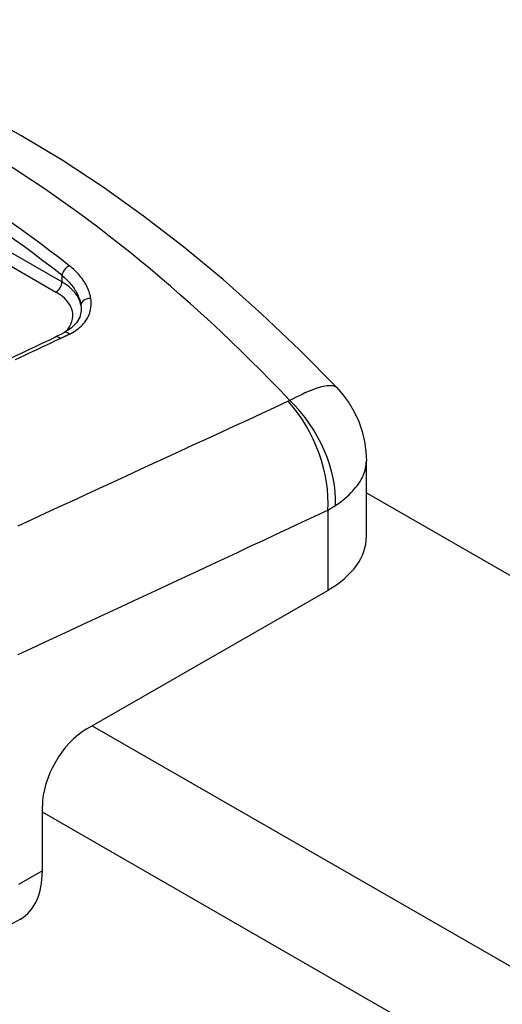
# Model space of a CAD drawing. Header units: inches. Extents: x 68.9 to 80.7, y 21.9 to 41.7.
# Tile 10 of 10: x 78.486 to 79.06, y 35.631 to 36.805. Entities that reach past the tile are written whole.
import ezdxf

# ---------------------------------------------------------------- set-up
doc = ezdxf.new("R2010")
doc.units = ezdxf.units.IN
doc.header["$MEASUREMENT"] = 0
doc.layers.add('Visible Edges(ANSI)', color=7, linetype='Continuous', lineweight=25)
doc.layers.add('Visible Tangent Edges(ANSI)', color=7, linetype='Continuous', lineweight=25)

msp = doc.modelspace()

# ---------------------------------------------------------------- linework, layer by layer
at = {"layer": 'Visible Edges(ANSI)'}
for p, q in [((78.8986, 36.1888), (78.8986, 36.2789)), ((78.8986, 36.2409), (80.5964, 35.2631)), ((78.5656, 35.9594), (78.8525, 36.1246)), ((78.5126, 35.7901), (78.5126, 35.8676)), ((78.4866, 35.7327), (78.4736, 35.7252))]:
    msp.add_line(p, q, dxfattribs=at)
at = {"layer": 'Visible Edges(ANSI)', "flags": 128}
for points in [[(78.8637, 36.3659), (78.8193, 36.4109), (78.774, 36.454), (78.7278, 36.4951), (78.6808, 36.5341), (78.6332, 36.5709), (78.5849, 36.6053), (78.5361, 36.6375), (78.4868, 36.6671), (78.4371, 36.6942), (78.387, 36.7187), (78.3619, 36.7299), (78.3366, 36.7404), (78.3114, 36.7503), (78.2861, 36.7594), (78.2607, 36.7678), (78.2353, 36.7754), (78.2099, 36.7823), (78.1845, 36.7884), (78.1591, 36.7938), (78.1337, 36.7983), (78.1083, 36.8021), (78.0829, 36.805)], [(78.5588, 36.4577), (78.5571, 36.4503), (78.5532, 36.4434), (78.547, 36.4372), (78.5385, 36.4319)], [(78.8637, 36.3659), (78.8711, 36.3574), (78.878, 36.3479), (78.8842, 36.3373), (78.8895, 36.3259), (78.8936, 36.314), (78.8965, 36.302), (78.8981, 36.2902), (78.8986, 36.2789)]]:
    msp.add_lwpolyline(points, dxfattribs=at)
at = {"layer": 'Visible Edges(ANSI)'}
for centre, major_axis, ratio, start_param, end_param in [((76.8908, 37.9061), (-2.3187, 0.767), 0.647774, 2.543561, 2.550085), ((-114.9604, -2582.9905), (-1533.6788, -2668.1681), 0.578533, 3.834722, 3.834781), ((78.7411, 36.1888), (0.1575, 0), 0.575862, 5.497787, 6.283185), ((78.5656, 35.8981), (-0.0374, -0.065), 0.578093, 3.925057, 5.495853), ((78.4242, 35.841), (0.0624, -0.1083), 0.578093, 0, 0.787332)]:
    msp.add_ellipse(centre, major_axis=major_axis, ratio=ratio, start_param=start_param, end_param=end_param, dxfattribs=at)
at = {"layer": 'Visible Tangent Edges(ANSI)'}
for p, q in [((78.5358, 36.4923), (78.1739, 36.7007)), ((78.4411, 36.5308), (78.5288, 36.4803)), ((78.5358, 36.5002), (78.5358, 36.4923)), ((78.8525, 36.2201), (78.8525, 36.1246)), ((78.572, 35.9631), (80.192, 35.0302)), ((80.1326, 34.9273), (78.5126, 35.8602)), ((78.5126, 35.7901), (78.4842, 35.7737))]:
    msp.add_line(p, q, dxfattribs=at)
at = {"layer": 'Visible Tangent Edges(ANSI)', "flags": 128}
for points in [[(78.5704, 36.4723), (78.5701, 36.4741), (78.5698, 36.4758), (78.5693, 36.4775), (78.5688, 36.4793), (78.5683, 36.481), (78.5676, 36.4827), (78.5669, 36.4845), (78.5661, 36.4862), (78.5652, 36.4879), (78.5643, 36.4896), (78.5633, 36.4913), (78.5622, 36.4929), (78.5611, 36.4946), (78.5599, 36.4963), (78.5586, 36.4979), (78.5573, 36.4995), (78.5559, 36.5011), (78.5545, 36.5027), (78.553, 36.5043), (78.5514, 36.5058), (78.5498, 36.5074), (78.5481, 36.5088), (78.5464, 36.5103), (78.5446, 36.5117)], [(78.5358, 36.5002), (78.5374, 36.4989), (78.5389, 36.4976), (78.5404, 36.4962), (78.5418, 36.4948), (78.5432, 36.4934), (78.5445, 36.492), (78.5458, 36.4906), (78.547, 36.4891), (78.5482, 36.4876), (78.5493, 36.4861), (78.5503, 36.4846), (78.5513, 36.4831), (78.5523, 36.4816), (78.5532, 36.4801), (78.554, 36.4785), (78.5547, 36.477), (78.5554, 36.4754), (78.556, 36.4739), (78.5566, 36.4723), (78.5571, 36.4708), (78.5576, 36.4692), (78.5579, 36.4676), (78.5583, 36.4661), (78.5585, 36.4645)], [(78.545, 36.4302), (78.5472, 36.4313), (78.5494, 36.4325), (78.5514, 36.4338), (78.5534, 36.4351), (78.5552, 36.4365), (78.557, 36.438), (78.5587, 36.4395), (78.5603, 36.4411), (78.5617, 36.4428), (78.5631, 36.4445), (78.5644, 36.4462), (78.5655, 36.448), (78.5666, 36.4498), (78.5675, 36.4517), (78.5683, 36.4536), (78.569, 36.4556), (78.5696, 36.4576), (78.5701, 36.4596), (78.5705, 36.4617), (78.5707, 36.4638), (78.5708, 36.4659), (78.5708, 36.4681), (78.5707, 36.4702), (78.5704, 36.4723)], [(78.5585, 36.4645), (78.5586, 36.4642), (78.5586, 36.4639), (78.5586, 36.4637), (78.5587, 36.4634), (78.5587, 36.4631), (78.5587, 36.4628), (78.5587, 36.4625), (78.5588, 36.4622), (78.5588, 36.462), (78.5588, 36.4617), (78.5588, 36.4614), (78.5588, 36.4611), (78.5588, 36.4608), (78.5588, 36.4605), (78.5588, 36.4602), (78.5588, 36.46), (78.5588, 36.4597), (78.5588, 36.4594), (78.5588, 36.4591), (78.5588, 36.4588), (78.5588, 36.4585), (78.5588, 36.4583), (78.5588, 36.458), (78.5588, 36.4577)], [(78.5338, 36.4249), (78.5342, 36.4251), (78.5347, 36.4253), (78.5352, 36.4255), (78.5356, 36.4258), (78.5361, 36.426), (78.5366, 36.4262), (78.537, 36.4264), (78.5375, 36.4266), (78.538, 36.4269), (78.5385, 36.4271), (78.5389, 36.4273), (78.5394, 36.4275), (78.5399, 36.4278), (78.5403, 36.428), (78.5408, 36.4282), (78.5413, 36.4284), (78.5417, 36.4286), (78.5422, 36.4289), (78.5427, 36.4291), (78.5431, 36.4293), (78.5436, 36.4295), (78.5441, 36.4298), (78.5445, 36.43), (78.545, 36.4302)], [(78.4805, 36.3997), (78.4858, 36.4022), (78.4911, 36.4048), (78.4964, 36.4073), (78.5018, 36.4098), (78.5071, 36.4123), (78.5124, 36.4148), (78.5178, 36.4173), (78.5231, 36.4198), (78.5284, 36.4224), (78.5338, 36.4249)], [(78.8637, 36.3659), (78.8629, 36.3666), (78.862, 36.3672), (78.8609, 36.3677), (78.8597, 36.3681), (78.8584, 36.3684), (78.857, 36.3686), (78.8554, 36.3686), (78.8536, 36.3686), (78.8517, 36.3684), (78.8497, 36.3681), (78.8475, 36.3677), (78.8452, 36.3671), (78.8427, 36.3665), (78.8401, 36.3657), (78.8374, 36.3648), (78.8346, 36.3637), (78.8316, 36.3626), (78.8285, 36.3613), (78.8252, 36.3599), (78.8219, 36.3583), (78.8184, 36.3567), (78.8149, 36.3549), (78.8112, 36.353), (78.8074, 36.351)], [(78.8055, 36.35), (78.7894, 36.3426), (78.7733, 36.3351), (78.7572, 36.3277), (78.7411, 36.3203), (78.725, 36.3128), (78.7089, 36.3054), (78.6928, 36.298), (78.6767, 36.2905), (78.6606, 36.2831), (78.6445, 36.2757), (78.6284, 36.2682), (78.6123, 36.2608), (78.5962, 36.2533), (78.5801, 36.2459), (78.564, 36.2385), (78.5479, 36.231), (78.5318, 36.2236), (78.5157, 36.2161), (78.4996, 36.2087), (78.4835, 36.2013)], [(78.8074, 36.351), (78.8073, 36.351), (78.8073, 36.3509), (78.8072, 36.3509), (78.8071, 36.3508), (78.807, 36.3508), (78.807, 36.3508), (78.8069, 36.3507), (78.8068, 36.3507), (78.8067, 36.3506), (78.8067, 36.3506), (78.8066, 36.3505), (78.8065, 36.3505), (78.8064, 36.3504), (78.8063, 36.3504), (78.8063, 36.3504), (78.8062, 36.3503), (78.8061, 36.3503), (78.806, 36.3502), (78.8059, 36.3502), (78.8058, 36.3502), (78.8058, 36.3501), (78.8057, 36.3501), (78.8056, 36.35), (78.8055, 36.35)], [(78.8617, 36.2257), (78.8647, 36.2278), (78.8676, 36.2299), (78.8704, 36.232), (78.873, 36.2342), (78.8755, 36.2363), (78.8779, 36.2385), (78.8801, 36.2408), (78.8822, 36.243), (78.8842, 36.2453), (78.8861, 36.2475), (78.8879, 36.2498), (78.8895, 36.2521), (78.891, 36.2543), (78.8923, 36.2566), (78.8935, 36.2589), (78.8946, 36.2612), (78.8956, 36.2634), (78.8964, 36.2657), (78.8971, 36.2679), (78.8976, 36.2702), (78.8981, 36.2724), (78.8984, 36.2746), (78.8985, 36.2767), (78.8986, 36.2789)], [(78.4838, 36.048), (78.4992, 36.0552), (78.5145, 36.0624), (78.5299, 36.0695), (78.5452, 36.0767), (78.5606, 36.0839), (78.576, 36.091), (78.5913, 36.0982), (78.6067, 36.1054), (78.622, 36.1126), (78.6374, 36.1197), (78.6528, 36.1269), (78.6681, 36.1341), (78.6835, 36.1412), (78.6989, 36.1484), (78.7142, 36.1556), (78.7296, 36.1627), (78.7449, 36.1699), (78.7603, 36.1771), (78.7757, 36.1842), (78.791, 36.1914), (78.8064, 36.1986), (78.8217, 36.2057), (78.8371, 36.2129), (78.8525, 36.2201)], [(78.8525, 36.2201), (78.8529, 36.2203), (78.8533, 36.2205), (78.8537, 36.2207), (78.8541, 36.221), (78.8545, 36.2212), (78.8549, 36.2214), (78.8553, 36.2216), (78.8557, 36.2219), (78.856, 36.2221), (78.8564, 36.2223), (78.8568, 36.2226), (78.8572, 36.2228), (78.8576, 36.223), (78.858, 36.2233), (78.8584, 36.2235), (78.8587, 36.2238), (78.8591, 36.224), (78.8595, 36.2242), (78.8599, 36.2245), (78.8603, 36.2247), (78.8606, 36.225), (78.861, 36.2252), (78.8614, 36.2255), (78.8617, 36.2257)]]:
    msp.add_lwpolyline(points, dxfattribs=at)
at = {"layer": 'Visible Tangent Edges(ANSI)'}
for centre, major_axis, ratio, start_param, end_param in [((78.4202, 35.4945), (-0.7133, 1.2387), 0.578093, 5.106598, 5.892844), ((78.3624, 35.4612), (-0.7169, 1.2449), 0.578093, 5.319386, 5.680056), ((78.3548, 35.4569), (0.712, -1.2364), 0.578093, 2.177793, 2.538463), ((78.5428, 36.5042), (-0.00609, -0.00774), 0.465433, 3.913384, 5.571447), ((78.5288, 36.4883), (0.00491, 0.00853), 0.578093, 3.925057, 5.495853), ((78.4801, 36.4603), (0.0787, 0), 0.575862, 0.094206, 0.785398), ((78.4801, 36.4522), (0.0689, 0), 0.575862, 5.771916, 7.068583), ((78.5683, 36.4651), (-0.00975, -0.00137), 0.742472, 4.389836, 6.168128), ((78.5427, 36.423), (-0.00426, 0.00887), 0.630309, 5.303123, 6.283185), ((78.5315, 36.4177), (-0.0042, 0.0089), 0.627447, 5.307736, 6.283185), ((78.7641, 36.271), (0.0528, -0.1133), 0.629817, 0.839414, 2.018642), ((78.766, 36.272), (0.0653, -0.1066), 0.658683, 0.773194, 1.945789)]:
    msp.add_ellipse(centre, major_axis=major_axis, ratio=ratio, start_param=start_param, end_param=end_param, dxfattribs=at)

doc.saveas('drawing.dxf')
